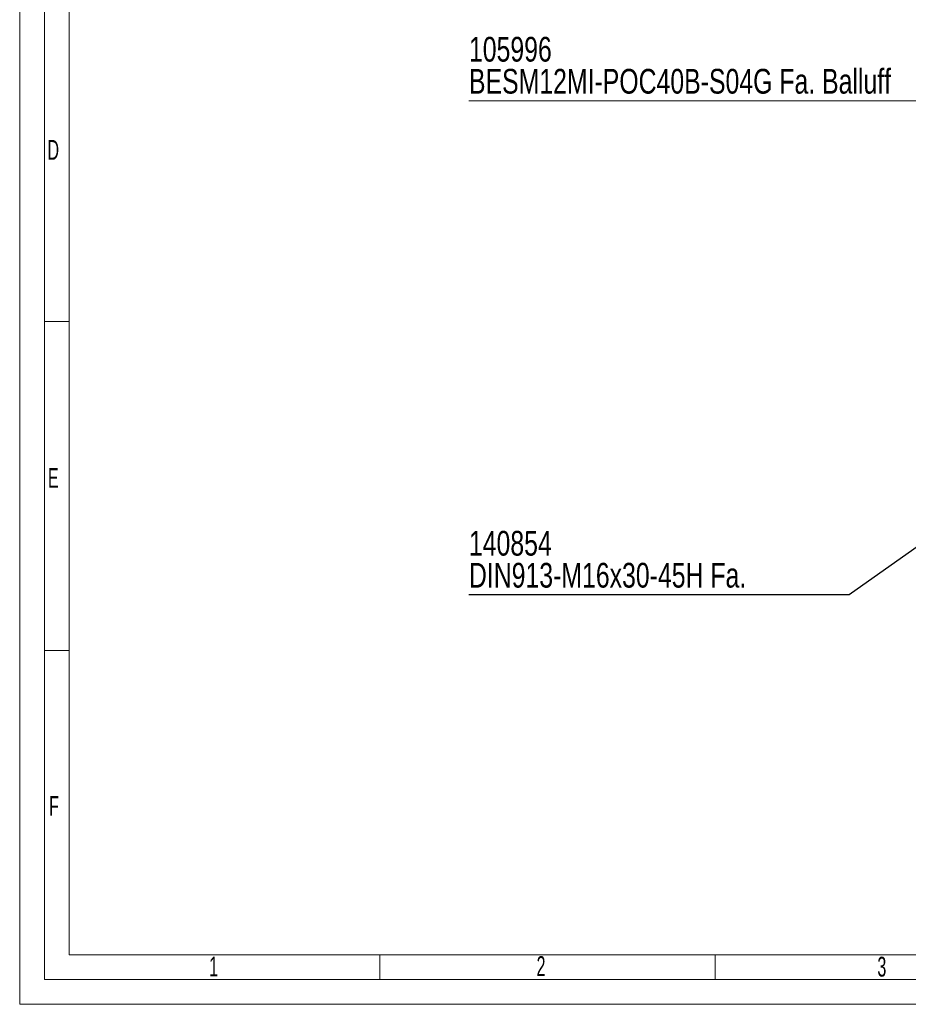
# Model space of a CAD drawing. Header units: millimetres. Extents: x 36 to 588, y 6 to 414.
# Tile 1 of 14: x 36 to 216, y 6 to 204. Entities that reach past the tile are written whole.
import ezdxf

# ---------------------------------------------------------------- set-up
doc = ezdxf.new("R2010")
doc.units = ezdxf.units.MM
doc.styles.add('SLDTEXTSTYLE0', font='TXT', dxfattribs={"width": 0.605})
doc.styles.add('SLDTEXTSTYLE1', font='TXT', dxfattribs={"width": 0.75})
doc.dimstyles.new('SLDDIMSTYLE1', dxfattribs={"dimtxt": 1.3, "dimasz": 1.3, "dimexe": 0, "dimexo": 0.0625, "dimgap": 0.325, "dimtad": 0, "dimtih": 1, "dimtoh": 1, "dimdec": 0, "dimrnd": 1e-09, "dimzin": 0, "dimdsep": 46, "dimtxsty": 'Standard', "dimblk1": 'DOT', "dimblk2": 'DOT', "dimsah": 1, "dimcen": 0.09, "dimadec": 0, "dimazin": 0, "dimtfac": 1, "dimtdec": 0, "dimtofl": 0, "dimtmove": 0, "dimatfit": 3, "dimldrblk": 'DOT', "dimfxl": 1, "dimtolj": 1, "dimtzin": 0, "dimarcsym": 0})

# ---------------------------------------------------------------- blocks, each defined once
blk = doc.blocks.new('SW_NOTE_3')
at = {"color": 0, "linetype": 'Continuous', "lineweight": 0}
for p, q in [((0, -6.47), (111.8, -6.47)), ((111.8, -6.47), (0, -6.47)), ((0, -6.47), (111.8, -6.47)), ((111.8, -6.47), (0, -6.47)), ((0, -6.47), (111.8, -6.47)), ((111.8, -6.47), (0, -6.47))]:
    blk.add_line(p, q, dxfattribs=at)
at = {"color": 0, "linetype": 'Continuous', "lineweight": 0, "char_height": 5, "attachment_point": 1, "style": 'SLDTEXTSTYLE1'}
for s, insert in [('105996', (0, 6.45)), ('BESM12MI-POC40B-S04G Fa. Balluff', (0, -0.02))]:
    blk.add_mtext(s, dxfattribs=dict(at, insert=insert))
blk = doc.blocks.new('SW_NOTE_4')
at = {"color": 0, "linetype": 'Continuous', "lineweight": 0, "char_height": 5, "attachment_point": 1, "style": 'SLDTEXTSTYLE1'}
for s, insert in [('140854', (0, 12.91)), ('DIN913-M16x30-45H Fa. ', (0, 6.45))]:
    blk.add_mtext(s, dxfattribs=dict(at, insert=insert))
blk = doc.blocks.new('_DOT')
at = {"color": 0, "linetype": 'ByBlock', "lineweight": -2}
blk.add_line((-0.5, 0), (-1, 0), dxfattribs=at)
at = {"color": 0, "linetype": 'ByBlock', "const_width": 0.5}
blk.add_lwpolyline([(-0.25, 0, 1), (0.25, 0, 1)], format="xyb", close=True, dxfattribs=at)

msp = doc.modelspace()

# ---------------------------------------------------------------- linework, layer by layer
at = {"color": 7, "linetype": 'Continuous', "lineweight": 15}
for p, q in [((36.5, 5.5), (36.5, 414.5)), ((588.5, 5.5), (36.5, 5.5))]:
    msp.add_line(p, q, dxfattribs=at)
at = {"color": 1, "linetype": 'Continuous', "lineweight": 0}
for p, q in [((41.5, 10.5), (41.5, 409.5)), ((46.5, 15.5), (46.5, 404.5)), ((46.4831, 143.5), (41.5, 143.5)), ((46.4831, 77), (41.5, 77)), ((393.7247, 15.4991), (46.5, 15.5)), ((109.25, 15.5), (109.25, 10.5)), ((177, 15.5), (177, 10.5)), ((583.5, 10.5), (41.5, 10.5))]:
    msp.add_line(p, q, dxfattribs=at)

# ---------------------------------------------------------------- block references
at = {"color": 7, "linetype": 'Continuous', "lineweight": 0}
for name, p in [('SW_NOTE_3', (127.264, 194.5331)), ('SW_NOTE_4', (127.2603, 88.2514))]:
    msp.add_blockref(name, p, dxfattribs=at)

# ---------------------------------------------------------------- texts
at = {"color": 1, "linetype": 'Continuous', "lineweight": 0, "char_height": 4, "attachment_point": 1, "style": 'SLDTEXTSTYLE0'}
for s, insert in [('D', (42.115, 180.1495)), ('E', (42.1892, 113.8603)), ('F', (42.4283, 47.5838)), ('1', (74.7779, 15.1332)), ('2', (140.9286, 15.2179)), ('3', (209.781, 15.1041))]:
    msp.add_mtext(s, dxfattribs=dict(at, insert=insert))

# ---------------------------------------------------------------- leaders
at = {"color": 7, "linetype": 'Continuous', "lineweight": 0}
msp.add_leader([(225.7287, 103.5163), (204.0459, 88.2514), (127.2603, 88.2514)], dimstyle='SLDDIMSTYLE1', dxfattribs=at)

doc.saveas('drawing.dxf')
